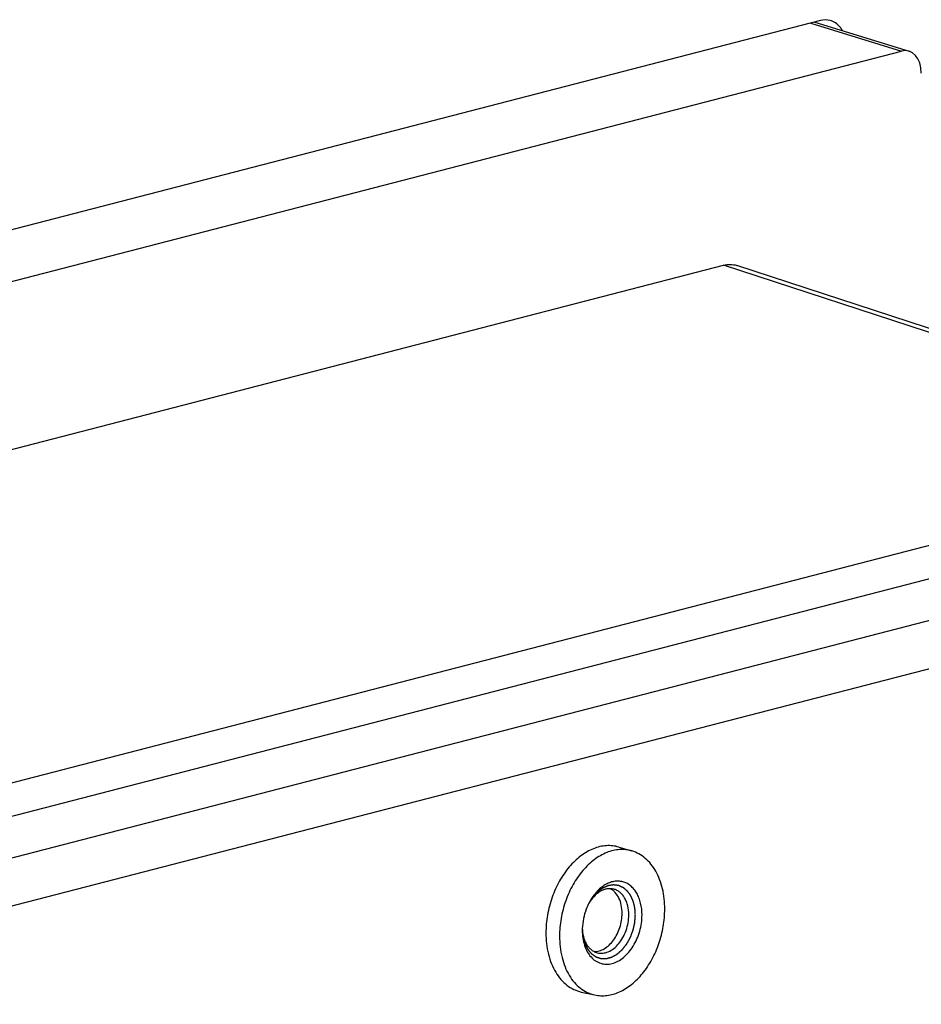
# Model space of a CAD drawing. Header units: millimetres. Extents: x 0 to 3905, y -1166 to 1110.
# Tile 150 of 155: x 2760 to 2808, y 610 to 662. Entities that reach past the tile are written whole.
import ezdxf

# ---------------------------------------------------------------- set-up
doc = ezdxf.new("R2010")
doc.units = ezdxf.units.MM
doc.header["$LTSCALE"] = 65.395
for name, color, linetype in [('DE-13-001392DXF_CONTINUOUS_LINE', 7, 'CONTINUOUS'), ('DE-13-001394DXF_CONTINUOUS_LINE', 7, 'CONTINUOUS'), ('PRT0001_DXF_CONTINUOUS_LINE', 7, 'CONTINUOUS')]:
    doc.layers.add(name, color=color, linetype=linetype)

msp = doc.modelspace()

# ---------------------------------------------------------------- linework, layer by layer
at = {"layer": 'DE-13-001392DXF_CONTINUOUS_LINE'}
for p, q in [((2643.499, 609.136), (2797.359, 648.958)), ((2824.877, 639.96), (2797.359, 648.958)), ((2825.177, 640.075), (2798.059, 648.942)), ((2680.882, 601.062), (2822.767, 637.785)), ((2815.348, 634.059), (2688.302, 601.177)), ((2813.933, 631.477), (2686.887, 598.595)), ((2818.883, 630.196), (2691.837, 597.314)), ((2791.779, 617.961), (2792.479, 617.753)), ((2790.237, 615.063), (2790.237, 615.062)), ((2790.237, 615.063), (2790.237, 615.062)), ((2789.781, 610.242), (2790.494, 610.084))]:
    msp.add_line(p, q, dxfattribs=at)
for centre, radius, start, end in [((2792.86, 613.609), 3.006, 150.9822, 152.8407), ((2792.064, 613.844), 2.196, 146.3292, 148.831), ((2792.837, 613.523), 3.006, 178.1257, 179.996), ((2792.024, 613.703), 2.193, 182.2992, 184.6816)]:
    msp.add_arc(centre, radius, start, end, dxfattribs=at)
for points, knots in [([(2797.359, 648.958), (2797.475, 648.988), (2797.713, 649.017), (2797.949, 648.978), (2798.059, 648.942)], [0, 0, 0, 0, 0.509024, 1, 1, 1, 1]), ([(2791.779, 617.961), (2791.673, 617.993), (2791.452, 618.037), (2791.111, 618.044), (2790.764, 617.992), (2790.418, 617.882), (2790.077, 617.715), (2789.625, 617.415), (2789.105, 616.909), (2788.59, 616.157), (2788.199, 615.289), (2787.954, 614.353), (2787.895, 613.708), (2787.895, 613.388)], [0, 0, 0, 0, 0.048984, 0.098627, 0.149686, 0.202775, 0.258332, 0.316598, 0.441151, 0.575348, 0.716058, 0.859114, 1, 1, 1, 1]), ([(2792.479, 617.753), (2792.373, 617.784), (2792.154, 617.829), (2791.815, 617.836), (2791.471, 617.784), (2791.127, 617.674), (2790.788, 617.508), (2790.34, 617.21), (2789.822, 616.708), (2789.311, 615.961), (2788.923, 615.098), (2788.679, 614.168), (2788.621, 613.527), (2788.621, 613.21)], [0, 0, 0, 0, 0.048984, 0.098627, 0.149686, 0.202775, 0.258332, 0.316598, 0.441151, 0.575348, 0.716058, 0.859114, 1, 1, 1, 1]), ([(2794.224, 614.66), (2794.224, 615.024), (2794.169, 615.562), (2793.967, 616.229), (2793.762, 616.671), (2793.507, 617.053), (2793.204, 617.368), (2792.861, 617.608), (2792.608, 617.715), (2792.479, 617.753)], [0, 0, 0, 0, 0.287827, 0.42263, 0.550285, 0.670804, 0.784874, 0.893913, 1, 1, 1, 1]), ([(2792.66, 614.347), (2792.658, 614.37), (2792.655, 614.417), (2792.65, 614.476), (2792.647, 614.522), (2792.644, 614.558), (2792.642, 614.593), (2792.639, 614.628), (2792.637, 614.657), (2792.635, 614.678), (2792.635, 614.689), (2792.634, 614.698), (2792.633, 614.707), (2792.633, 614.713), (2792.632, 614.718), (2792.632, 614.72), (2792.632, 614.722), (2792.631, 614.725), (2792.631, 614.728), (2792.629, 614.734), (2792.628, 614.74), (2792.625, 614.751), (2792.622, 614.765), (2792.618, 614.781), (2792.613, 614.802), (2792.604, 614.84), (2792.591, 614.894), (2792.578, 614.948), (2792.569, 614.986), (2792.564, 615.008), (2792.56, 615.024), (2792.557, 615.037), (2792.554, 615.048), (2792.552, 615.055), (2792.551, 615.06), (2792.55, 615.064), (2792.55, 615.066), (2792.549, 615.068), (2792.548, 615.07), (2792.547, 615.073), (2792.544, 615.079), (2792.541, 615.086), (2792.538, 615.093), (2792.534, 615.102), (2792.526, 615.119), (2792.516, 615.143), (2792.503, 615.171), (2792.491, 615.199), (2792.478, 615.228), (2792.466, 615.256), (2792.455, 615.28), (2792.447, 615.299), (2792.441, 615.313), (2792.434, 615.327), (2792.429, 615.339), (2792.425, 615.348), (2792.422, 615.355), (2792.419, 615.361), (2792.417, 615.365), (2792.416, 615.368), (2792.416, 615.37), (2792.414, 615.371), (2792.413, 615.373), (2792.411, 615.376), (2792.407, 615.381), (2792.403, 615.387), (2792.397, 615.395), (2792.39, 615.404), (2792.382, 615.416), (2792.373, 615.428), (2792.362, 615.443), (2792.348, 615.462), (2792.331, 615.486), (2792.314, 615.509), (2792.297, 615.532), (2792.28, 615.555), (2792.266, 615.575), (2792.256, 615.588), (2792.251, 615.596), (2792.247, 615.602), (2792.242, 615.608), (2792.239, 615.612), (2792.237, 615.615), (2792.236, 615.616), (2792.235, 615.617), (2792.235, 615.618), (2792.233, 615.619), (2792.231, 615.621), (2792.228, 615.624), (2792.223, 615.627), (2792.216, 615.633), (2792.208, 615.64), (2792.198, 615.649), (2792.184, 615.66), (2792.16, 615.68), (2792.133, 615.703), (2792.105, 615.726), (2792.085, 615.743), (2792.067, 615.757), (2792.054, 615.769), (2792.043, 615.777), (2792.035, 615.785), (2792.028, 615.79), (2792.024, 615.794), (2792.02, 615.797), (2792.018, 615.799), (2792.017, 615.8), (2792.016, 615.801), (2792.015, 615.801), (2792.014, 615.801), (2792.011, 615.803), (2792.006, 615.805), (2792, 615.807), (2791.994, 615.81), (2791.986, 615.814), (2791.972, 615.82), (2791.952, 615.829), (2791.929, 615.839), (2791.905, 615.85), (2791.881, 615.86), (2791.857, 615.871), (2791.837, 615.88), (2791.821, 615.887), (2791.809, 615.892), (2791.798, 615.897), (2791.788, 615.902), (2791.78, 615.905), (2791.775, 615.907), (2791.771, 615.909), (2791.768, 615.91), (2791.765, 615.912), (2791.764, 615.912), (2791.763, 615.913), (2791.762, 615.913), (2791.761, 615.913), (2791.76, 615.913), (2791.758, 615.914), (2791.755, 615.914), (2791.752, 615.914), (2791.748, 615.915), (2791.743, 615.915), (2791.734, 615.917), (2791.724, 615.918), (2791.711, 615.919), (2791.698, 615.921), (2791.682, 615.923), (2791.66, 615.926), (2791.635, 615.929), (2791.61, 615.932), (2791.584, 615.935), (2791.559, 615.938), (2791.538, 615.941), (2791.523, 615.943), (2791.515, 615.944), (2791.508, 615.945), (2791.502, 615.946), (2791.497, 615.946), (2791.494, 615.947), (2791.493, 615.947), (2791.492, 615.947), (2791.491, 615.947), (2791.489, 615.946), (2791.486, 615.946), (2791.482, 615.945), (2791.476, 615.945), (2791.467, 615.943), (2791.456, 615.941), (2791.443, 615.939), (2791.426, 615.937), (2791.404, 615.933), (2791.378, 615.929), (2791.343, 615.924), (2791.308, 615.918), (2791.277, 615.913), (2791.259, 615.911), (2791.246, 615.909), (2791.235, 615.907), (2791.227, 615.906), (2791.221, 615.905), (2791.217, 615.904), (2791.214, 615.904), (2791.212, 615.903), (2791.211, 615.903), (2791.21, 615.903), (2791.209, 615.902), (2791.205, 615.901), (2791.2, 615.899), (2791.194, 615.896), (2791.187, 615.893), (2791.179, 615.889), (2791.163, 615.883), (2791.142, 615.873), (2791.115, 615.862), (2791.089, 615.851), (2791.063, 615.84), (2791.037, 615.828), (2791.015, 615.819), (2790.998, 615.812), (2790.985, 615.806), (2790.972, 615.8), (2790.961, 615.796), (2790.952, 615.792), (2790.947, 615.79), (2790.942, 615.788), (2790.939, 615.786), (2790.936, 615.785), (2790.934, 615.784), (2790.932, 615.784), (2790.931, 615.782), (2790.929, 615.781), (2790.926, 615.779), (2790.923, 615.777), (2790.919, 615.774), (2790.914, 615.77), (2790.905, 615.764), (2790.895, 615.757), (2790.883, 615.748), (2790.87, 615.739), (2790.853, 615.727), (2790.833, 615.712), (2790.808, 615.694), (2790.783, 615.676), (2790.758, 615.658), (2790.733, 615.641), (2790.712, 615.626), (2790.697, 615.615), (2790.689, 615.609), (2790.683, 615.605), (2790.676, 615.6), (2790.672, 615.597), (2790.669, 615.595), (2790.667, 615.594), (2790.666, 615.593), (2790.665, 615.592), (2790.664, 615.59), (2790.661, 615.588), (2790.657, 615.584), (2790.653, 615.579), (2790.645, 615.571), (2790.635, 615.56), (2790.624, 615.548), (2790.608, 615.532), (2790.581, 615.504), (2790.542, 615.463), (2790.504, 615.423), (2790.477, 615.394), (2790.461, 615.378), (2790.449, 615.366), (2790.44, 615.356), (2790.432, 615.348), (2790.427, 615.343), (2790.423, 615.339), (2790.421, 615.336), (2790.419, 615.334), (2790.418, 615.332), (2790.416, 615.331), (2790.414, 615.327), (2790.41, 615.321), (2790.405, 615.314), (2790.4, 615.307), (2790.394, 615.297), (2790.382, 615.28), (2790.366, 615.256), (2790.346, 615.227), (2790.326, 615.198), (2790.306, 615.169), (2790.28, 615.13), (2790.247, 615.081), (2790.22, 615.043), (2790.207, 615.023)], [0, 0, 0, 0, 0.015625, 0.03125, 0.039062, 0.046875, 0.054688, 0.0625, 0.070312, 0.074219, 0.076172, 0.078125, 0.080078, 0.082031, 0.08252, 0.083008, 0.083496, 0.083984, 0.084961, 0.085938, 0.087891, 0.089844, 0.09375, 0.097656, 0.101562, 0.109375, 0.125, 0.140625, 0.148438, 0.152344, 0.15625, 0.160156, 0.162109, 0.164062, 0.165039, 0.166016, 0.166504, 0.166992, 0.16748, 0.167969, 0.169922, 0.171875, 0.173828, 0.175781, 0.179688, 0.1875, 0.195312, 0.203125, 0.210938, 0.21875, 0.226562, 0.230469, 0.234375, 0.238281, 0.242188, 0.244141, 0.246094, 0.248047, 0.249023, 0.249512, 0.25, 0.250488, 0.250977, 0.251953, 0.253906, 0.255859, 0.257812, 0.261719, 0.265625, 0.269531, 0.273438, 0.28125, 0.289062, 0.296875, 0.304688, 0.3125, 0.320312, 0.324219, 0.326172, 0.328125, 0.330078, 0.332031, 0.33252, 0.333008, 0.333252, 0.333496, 0.333984, 0.334961, 0.335938, 0.337891, 0.339844, 0.34375, 0.347656, 0.351562, 0.359375, 0.375, 0.382812, 0.390625, 0.398438, 0.402344, 0.40625, 0.410156, 0.412109, 0.414062, 0.415039, 0.416016, 0.416504, 0.416748, 0.416992, 0.41748, 0.417969, 0.419922, 0.421875, 0.423828, 0.425781, 0.429688, 0.4375, 0.445312, 0.453125, 0.460938, 0.46875, 0.476562, 0.480469, 0.484375, 0.488281, 0.492188, 0.494141, 0.496094, 0.49707, 0.498047, 0.499023, 0.499512, 0.499756, 0.5, 0.500244, 0.500488, 0.500977, 0.501953, 0.50293, 0.503906, 0.505859, 0.507812, 0.511719, 0.515625, 0.519531, 0.523438, 0.53125, 0.539062, 0.546875, 0.554688, 0.5625, 0.570312, 0.574219, 0.576172, 0.578125, 0.580078, 0.582031, 0.58252, 0.583008, 0.583252, 0.583496, 0.583984, 0.584961, 0.585938, 0.587891, 0.589844, 0.59375, 0.597656, 0.601562, 0.609375, 0.617188, 0.625, 0.640625, 0.648438, 0.652344, 0.65625, 0.660156, 0.662109, 0.664062, 0.665039, 0.666016, 0.666504, 0.666748, 0.666992, 0.66748, 0.667969, 0.669922, 0.671875, 0.673828, 0.675781, 0.679688, 0.6875, 0.695312, 0.703125, 0.710938, 0.71875, 0.726562, 0.730469, 0.734375, 0.738281, 0.742188, 0.744141, 0.746094, 0.74707, 0.748047, 0.749023, 0.749512, 0.75, 0.750488, 0.750977, 0.751953, 0.75293, 0.753906, 0.755859, 0.757812, 0.761719, 0.765625, 0.769531, 0.773438, 0.78125, 0.789062, 0.796875, 0.804688, 0.8125, 0.820312, 0.824219, 0.826172, 0.828125, 0.830078, 0.832031, 0.83252, 0.833008, 0.833252, 0.833496, 0.833984, 0.834961, 0.835938, 0.837891, 0.839844, 0.84375, 0.847656, 0.851562, 0.859375, 0.875, 0.890625, 0.898438, 0.902344, 0.90625, 0.910156, 0.912109, 0.914062, 0.915039, 0.916016, 0.916504, 0.916992, 0.91748, 0.917969, 0.919922, 0.921875, 0.923828, 0.925781, 0.929688, 0.9375, 0.945312, 0.953125, 0.960938, 0.96875, 0.984375, 1, 1, 1, 1]), ([(2793.014, 614.347), (2793.014, 614.558), (2792.981, 614.869), (2792.861, 615.254), (2792.741, 615.508), (2792.59, 615.726), (2792.412, 615.904), (2792.21, 616.037), (2791.989, 616.122), (2791.754, 616.155), (2791.513, 616.137), (2791.271, 616.068), (2791.033, 615.95), (2790.805, 615.787), (2790.513, 615.508), (2790.333, 615.251), (2790.231, 615.067)], [0, 0, 0, 0, 0.144246, 0.211684, 0.275454, 0.335587, 0.392476, 0.446905, 0.5, 0.553095, 0.607524, 0.664413, 0.724546, 0.788316, 0.855754, 1, 1, 1, 1]), ([(2791.508, 615.721), (2791.454, 615.735), (2791.344, 615.751), (2791.174, 615.743), (2791.003, 615.703), (2790.833, 615.63), (2790.669, 615.528), (2790.455, 615.35), (2790.318, 615.184), (2790.237, 615.063)], [0, 0, 0, 0, 0.108097, 0.218455, 0.333043, 0.453322, 0.580165, 0.713861, 1, 1, 1, 1]), ([(2791.953, 614.438), (2791.953, 614.582), (2791.927, 614.86), (2791.806, 615.241), (2791.636, 615.505), (2791.467, 615.662), (2791.373, 615.722), (2791.326, 615.747)], [0, 0, 0, 0, 0.28417, 0.546143, 0.783086, 0.893555, 1, 1, 1, 1]), ([(2792.306, 614.347), (2792.306, 614.511), (2792.281, 614.753), (2792.188, 615.053), (2792.094, 615.25), (2791.977, 615.42), (2791.838, 615.558), (2791.681, 615.662), (2791.566, 615.706), (2791.508, 615.721)], [0, 0, 0, 0, 0.288492, 0.423367, 0.550909, 0.671174, 0.784952, 0.89381, 1, 1, 1, 1]), ([(2790.185, 614.981), (2790.132, 614.877), (2789.941, 614.446), (2789.845, 613.974), (2789.833, 613.621)], [0, 0, 0, 0, 0.249065, 1, 1, 1, 1]), ([(2789.832, 613.578), (2789.835, 613.548), (2789.839, 613.503), (2789.844, 613.443), (2789.848, 613.398), (2789.853, 613.353), (2789.856, 613.315), (2789.859, 613.285), (2789.861, 613.263), (2789.863, 613.244), (2789.864, 613.229), (2789.865, 613.217), (2789.866, 613.208), (2789.866, 613.201), (2789.867, 613.198), (2789.867, 613.195), (2789.867, 613.193), (2789.868, 613.192), (2789.868, 613.189), (2789.87, 613.183), (2789.872, 613.174), (2789.875, 613.163), (2789.879, 613.149), (2789.884, 613.132), (2789.889, 613.111), (2789.897, 613.083), (2789.906, 613.048), (2789.917, 613.006), (2789.927, 612.971), (2789.934, 612.944), (2789.94, 612.923), (2789.945, 612.902), (2789.95, 612.884), (2789.954, 612.87), (2789.956, 612.86), (2789.959, 612.851), (2789.961, 612.844), (2789.962, 612.84), (2789.962, 612.838), (2789.963, 612.836), (2789.963, 612.835), (2789.964, 612.834), (2789.965, 612.832), (2789.967, 612.827), (2789.972, 612.818), (2789.979, 612.803), (2789.988, 612.785), (2789.999, 612.762), (2790.014, 612.732), (2790.031, 612.696), (2790.049, 612.661), (2790.066, 612.626), (2790.081, 612.596), (2790.091, 612.575), (2790.097, 612.563), (2790.101, 612.555), (2790.105, 612.547), (2790.108, 612.541), (2790.11, 612.537), (2790.112, 612.533), (2790.114, 612.531), (2790.116, 612.528), (2790.118, 612.525), (2790.124, 612.518), (2790.133, 612.507), (2790.145, 612.493), (2790.156, 612.479), (2790.172, 612.46), (2790.191, 612.436), (2790.215, 612.407), (2790.235, 612.383), (2790.25, 612.364), (2790.262, 612.35), (2790.274, 612.335), (2790.283, 612.323), (2790.291, 612.314), (2790.297, 612.306), (2790.302, 612.3), (2790.306, 612.296), (2790.308, 612.293), (2790.31, 612.291), (2790.311, 612.289), (2790.312, 612.288), (2790.314, 612.287), (2790.316, 612.286), (2790.319, 612.283), (2790.324, 612.28), (2790.329, 612.276), (2790.339, 612.269), (2790.351, 612.261), (2790.37, 612.248), (2790.393, 612.231), (2790.421, 612.211), (2790.45, 612.191), (2790.478, 612.171), (2790.501, 612.154), (2790.518, 612.142), (2790.527, 612.136), (2790.534, 612.131), (2790.54, 612.126), (2790.545, 612.123), (2790.548, 612.121), (2790.55, 612.119), (2790.552, 612.118), (2790.553, 612.117), (2790.554, 612.117), (2790.557, 612.116), (2790.56, 612.115), (2790.565, 612.113), (2790.572, 612.111), (2790.582, 612.108), (2790.595, 612.103), (2790.611, 612.098), (2790.631, 612.091), (2790.658, 612.083), (2790.689, 612.072), (2790.715, 612.063), (2790.736, 612.057), (2790.751, 612.051), (2790.767, 612.046), (2790.78, 612.042), (2790.79, 612.038), (2790.798, 612.036), (2790.806, 612.033), (2790.813, 612.031), (2790.817, 612.03), (2790.819, 612.029), (2790.82, 612.028), (2790.822, 612.028), (2790.824, 612.028), (2790.827, 612.028), (2790.83, 612.028), (2790.835, 612.028), (2790.84, 612.028), (2790.85, 612.028), (2790.864, 612.028), (2790.887, 612.027), (2790.915, 612.027), (2790.949, 612.026), (2790.983, 612.025), (2791.017, 612.025), (2791.045, 612.024), (2791.065, 612.024), (2791.076, 612.023), (2791.085, 612.023), (2791.092, 612.023), (2791.098, 612.023), (2791.102, 612.023), (2791.105, 612.023), (2791.108, 612.023), (2791.11, 612.023), (2791.113, 612.024), (2791.115, 612.024), (2791.119, 612.025), (2791.123, 612.026), (2791.129, 612.028), (2791.139, 612.031), (2791.154, 612.035), (2791.171, 612.039), (2791.188, 612.044), (2791.206, 612.049), (2791.229, 612.055), (2791.258, 612.063), (2791.292, 612.072), (2791.321, 612.08), (2791.344, 612.086), (2791.362, 612.091), (2791.376, 612.095), (2791.386, 612.097), (2791.392, 612.099), (2791.396, 612.1), (2791.4, 612.101), (2791.403, 612.102), (2791.405, 612.102), (2791.407, 612.103), (2791.41, 612.105), (2791.415, 612.108), (2791.422, 612.112), (2791.43, 612.116), (2791.438, 612.121), (2791.449, 612.127), (2791.469, 612.138), (2791.496, 612.153), (2791.53, 612.172), (2791.563, 612.191), (2791.596, 612.209), (2791.624, 612.225), (2791.646, 612.237), (2791.66, 612.245), (2791.67, 612.25), (2791.675, 612.253), (2791.679, 612.256), (2791.683, 612.258), (2791.686, 612.259), (2791.688, 612.26), (2791.689, 612.261), (2791.691, 612.263), (2791.693, 612.264), (2791.697, 612.268), (2791.704, 612.274), (2791.712, 612.281), (2791.719, 612.288), (2791.73, 612.297), (2791.743, 612.308), (2791.759, 612.322), (2791.775, 612.336), (2791.796, 612.354), (2791.822, 612.377), (2791.854, 612.405), (2791.88, 612.428), (2791.901, 612.446), (2791.917, 612.46), (2791.93, 612.472), (2791.94, 612.481), (2791.947, 612.487), (2791.952, 612.491), (2791.956, 612.494), (2791.958, 612.496), (2791.959, 612.497), (2791.96, 612.499), (2791.962, 612.501), (2791.965, 612.505), (2791.971, 612.512), (2791.978, 612.521), (2791.984, 612.529), (2791.994, 612.541), (2792.01, 612.562), (2792.033, 612.591), (2792.061, 612.626), (2792.089, 612.662), (2792.117, 612.697), (2792.14, 612.726), (2792.159, 612.75), (2792.171, 612.764), (2792.18, 612.776), (2792.186, 612.783), (2792.19, 612.789), (2792.193, 612.793), (2792.196, 612.796), (2792.197, 612.798), (2792.199, 612.801), (2792.201, 612.804), (2792.203, 612.808), (2792.207, 612.815), (2792.212, 612.823), (2792.217, 612.834), (2792.225, 612.847), (2792.234, 612.864), (2792.249, 612.891), (2792.268, 612.925), (2792.291, 612.965), (2792.314, 613.006), (2792.333, 613.04), (2792.348, 613.067), (2792.359, 613.087), (2792.371, 613.107), (2792.379, 613.123), (2792.385, 613.133), (2792.387, 613.137), (2792.389, 613.14), (2792.391, 613.144), (2792.393, 613.149), (2792.395, 613.154), (2792.398, 613.162), (2792.401, 613.171), (2792.406, 613.183), (2792.412, 613.198), (2792.422, 613.224), (2792.436, 613.262), (2792.453, 613.308), (2792.471, 613.353), (2792.488, 613.399), (2792.502, 613.437), (2792.514, 613.467), (2792.522, 613.49), (2792.53, 613.509), (2792.535, 613.522), (2792.537, 613.529), (2792.539, 613.532), (2792.539, 613.536), (2792.541, 613.541), (2792.542, 613.549), (2792.545, 613.559), (2792.547, 613.571), (2792.551, 613.586), (2792.555, 613.606), (2792.562, 613.637), (2792.571, 613.676), (2792.581, 613.723), (2792.592, 613.77), (2792.601, 613.809), (2792.608, 613.841), (2792.613, 613.864), (2792.617, 613.884), (2792.621, 613.899), (2792.624, 613.911), (2792.626, 613.921), (2792.628, 613.929), (2792.629, 613.934), (2792.629, 613.938), (2792.629, 613.942), (2792.63, 613.949), (2792.63, 613.959), (2792.631, 613.971), (2792.633, 613.987), (2792.634, 614.007), (2792.636, 614.032), (2792.638, 614.064), (2792.642, 614.104), (2792.645, 614.153), (2792.649, 614.201), (2792.654, 614.266), (2792.658, 614.315), (2792.66, 614.347)], [0, 0, 0, 0, 0.015625, 0.023438, 0.03125, 0.039062, 0.046875, 0.050781, 0.054688, 0.058594, 0.060547, 0.0625, 0.064453, 0.06543, 0.065918, 0.066406, 0.06665, 0.066895, 0.067383, 0.068359, 0.070312, 0.072266, 0.074219, 0.078125, 0.082031, 0.085938, 0.09375, 0.101562, 0.109375, 0.113281, 0.117188, 0.121094, 0.125, 0.126953, 0.128906, 0.130859, 0.131836, 0.132812, 0.133057, 0.133301, 0.133545, 0.133789, 0.134277, 0.134766, 0.136719, 0.140625, 0.144531, 0.148438, 0.15625, 0.164062, 0.171875, 0.179688, 0.1875, 0.191406, 0.193359, 0.195312, 0.197266, 0.198242, 0.199219, 0.200195, 0.200684, 0.201172, 0.202148, 0.203125, 0.207031, 0.210938, 0.214844, 0.21875, 0.226562, 0.234375, 0.242188, 0.246094, 0.25, 0.253906, 0.257812, 0.259766, 0.261719, 0.263672, 0.264648, 0.265625, 0.266113, 0.266357, 0.266602, 0.26709, 0.267578, 0.268555, 0.269531, 0.271484, 0.273438, 0.277344, 0.28125, 0.289062, 0.296875, 0.304688, 0.3125, 0.320312, 0.324219, 0.326172, 0.328125, 0.330078, 0.331055, 0.332031, 0.33252, 0.333008, 0.333252, 0.333496, 0.333984, 0.334961, 0.335938, 0.337891, 0.339844, 0.34375, 0.347656, 0.351562, 0.359375, 0.367188, 0.375, 0.378906, 0.382812, 0.386719, 0.390625, 0.392578, 0.394531, 0.396484, 0.398438, 0.399414, 0.399658, 0.399902, 0.400391, 0.400879, 0.401367, 0.402344, 0.40332, 0.404297, 0.40625, 0.410156, 0.414062, 0.421875, 0.429688, 0.4375, 0.445312, 0.453125, 0.457031, 0.458984, 0.460938, 0.462891, 0.463867, 0.464844, 0.46582, 0.466309, 0.466797, 0.467285, 0.467773, 0.46875, 0.469727, 0.470703, 0.472656, 0.476562, 0.480469, 0.484375, 0.488281, 0.492188, 0.5, 0.507812, 0.515625, 0.519531, 0.523438, 0.527344, 0.529297, 0.530273, 0.53125, 0.532227, 0.532715, 0.533203, 0.533691, 0.53418, 0.535156, 0.537109, 0.539062, 0.541016, 0.542969, 0.546875, 0.554688, 0.5625, 0.570312, 0.578125, 0.585938, 0.589844, 0.59375, 0.595703, 0.59668, 0.597656, 0.598633, 0.599121, 0.599609, 0.600098, 0.600342, 0.600586, 0.601562, 0.603516, 0.605469, 0.607422, 0.609375, 0.613281, 0.617188, 0.621094, 0.625, 0.632812, 0.640625, 0.648438, 0.652344, 0.65625, 0.660156, 0.662109, 0.664062, 0.665039, 0.666016, 0.666504, 0.666748, 0.666992, 0.66748, 0.667969, 0.669922, 0.671875, 0.673828, 0.675781, 0.679688, 0.6875, 0.695312, 0.703125, 0.710938, 0.71875, 0.722656, 0.726562, 0.728516, 0.730469, 0.731445, 0.732422, 0.73291, 0.733398, 0.733887, 0.734375, 0.735352, 0.736328, 0.738281, 0.740234, 0.742188, 0.746094, 0.75, 0.757812, 0.765625, 0.773438, 0.78125, 0.785156, 0.789062, 0.792969, 0.796875, 0.797852, 0.798828, 0.799316, 0.799805, 0.800781, 0.801758, 0.802734, 0.804688, 0.806641, 0.808594, 0.8125, 0.820312, 0.828125, 0.835938, 0.84375, 0.851562, 0.855469, 0.859375, 0.863281, 0.865234, 0.866211, 0.866699, 0.867188, 0.868164, 0.869141, 0.871094, 0.873047, 0.875, 0.878906, 0.882812, 0.890625, 0.898438, 0.90625, 0.914062, 0.917969, 0.921875, 0.925781, 0.927734, 0.929688, 0.931641, 0.932617, 0.933594, 0.934082, 0.93457, 0.935547, 0.9375, 0.939453, 0.941406, 0.945312, 0.949219, 0.953125, 0.960938, 0.96875, 0.976562, 0.984375, 1, 1, 1, 1]), ([(2789.832, 613.523), (2789.832, 613.253), (2789.885, 612.855), (2790.085, 612.387), (2790.282, 612.104), (2790.527, 611.89), (2790.809, 611.756), (2791.116, 611.709), (2791.433, 611.75), (2791.747, 611.877), (2792.046, 612.082), (2792.32, 612.356), (2792.559, 612.689), (2792.756, 613.069), (2792.95, 613.617), (2793.014, 614.056), (2793.014, 614.347)], [0, 0, 0, 0, 0.135205, 0.196724, 0.253736, 0.306908, 0.3577, 0.408151, 0.460394, 0.516105, 0.5762, 0.640817, 0.709442, 0.781084, 0.854433, 1, 1, 1, 1]), ([(2790.459, 612.398), (2790.551, 612.395), (2790.743, 612.421), (2791.019, 612.544), (2791.277, 612.742), (2791.507, 613.006), (2791.698, 613.323), (2791.89, 613.795), (2791.953, 614.182), (2791.953, 614.438)], [0, 0, 0, 0, 0.099494, 0.206642, 0.323419, 0.449701, 0.583725, 0.722613, 1, 1, 1, 1]), ([(2790.494, 610.084), (2790.6, 610.061), (2790.817, 610.032), (2791.15, 610.047), (2791.486, 610.116), (2791.82, 610.241), (2792.148, 610.417), (2792.581, 610.726), (2793.077, 611.231), (2793.566, 611.971), (2793.937, 612.818), (2794.169, 613.726), (2794.224, 614.351), (2794.224, 614.66)], [0, 0, 0, 0, 0.048868, 0.098663, 0.150057, 0.203579, 0.259583, 0.318248, 0.4433, 0.577469, 0.717678, 0.859945, 1, 1, 1, 1]), ([(2790.631, 612.332), (2790.677, 612.32), (2790.774, 612.304), (2790.974, 612.306), (2791.234, 612.377), (2791.525, 612.556), (2791.788, 612.817), (2792.009, 613.145), (2792.176, 613.523), (2792.281, 613.929), (2792.306, 614.208), (2792.306, 614.347)], [0, 0, 0, 0, 0.048939, 0.098675, 0.202944, 0.317017, 0.441895, 0.57616, 0.716704, 0.859448, 1, 1, 1, 1]), ([(2787.895, 613.388), (2787.895, 613.008), (2787.956, 612.445), (2788.176, 611.751), (2788.398, 611.297), (2788.676, 610.908), (2789.003, 610.595), (2789.374, 610.365), (2789.644, 610.272), (2789.781, 610.242)], [0, 0, 0, 0, 0.289122, 0.424054, 0.551464, 0.671465, 0.784956, 0.893658, 1, 1, 1, 1]), ([(2788.621, 613.21), (2788.621, 612.832), (2788.681, 612.273), (2788.9, 611.584), (2789.12, 611.132), (2789.396, 610.746), (2789.722, 610.435), (2790.09, 610.206), (2790.358, 610.114), (2790.494, 610.084)], [0, 0, 0, 0, 0.289122, 0.424054, 0.551464, 0.671465, 0.784956, 0.893658, 1, 1, 1, 1]), ([(2789.839, 613.524), (2789.851, 613.379), (2789.89, 613.167), (2789.99, 612.908), (2790.085, 612.739), (2790.198, 612.593), (2790.328, 612.474), (2790.473, 612.385), (2790.577, 612.346), (2790.631, 612.332)], [0, 0, 0, 0, 0.286137, 0.419833, 0.546676, 0.666955, 0.781542, 0.891902, 1, 1, 1, 1])]:
    msp.add_open_spline(points, degree=3, knots=knots, dxfattribs=at)
at = {"layer": 'DE-13-001394DXF_CONTINUOUS_LINE'}
for p, q in [((2802.222, 661.906), (2807.237, 660.354)), ((2802.007, 661.852), (2806.829, 660.359)), ((2633.18, 615.416), (2806.829, 660.359))]:
    msp.add_line(p, q, dxfattribs=at)
msp.add_ellipse((2806.829, 658.91), major_axis=(0.377, 1.453), ratio=0.682702, start_param=5.075654, end_param=6.645765, dxfattribs=at)
at = {"layer": 'PRT0001_DXF_CONTINUOUS_LINE'}
msp.add_line((2802.525, 661.986), (2628.858, 617.037), dxfattribs=at)
msp.add_open_spline([(2803.029, 661.99), (2802.866, 662.032), (2802.687, 662.028), (2802.525, 661.986)], degree=3, dxfattribs=at)
msp.add_open_spline([(2803.693, 661.455), (2803.653, 661.522), (2803.49, 661.759), (2803.233, 661.937), (2803.029, 661.99)], degree=3, knots=[0, 0, 0, 0, 0.270436, 1, 1, 1, 1], dxfattribs=at)

doc.saveas('drawing.dxf')
